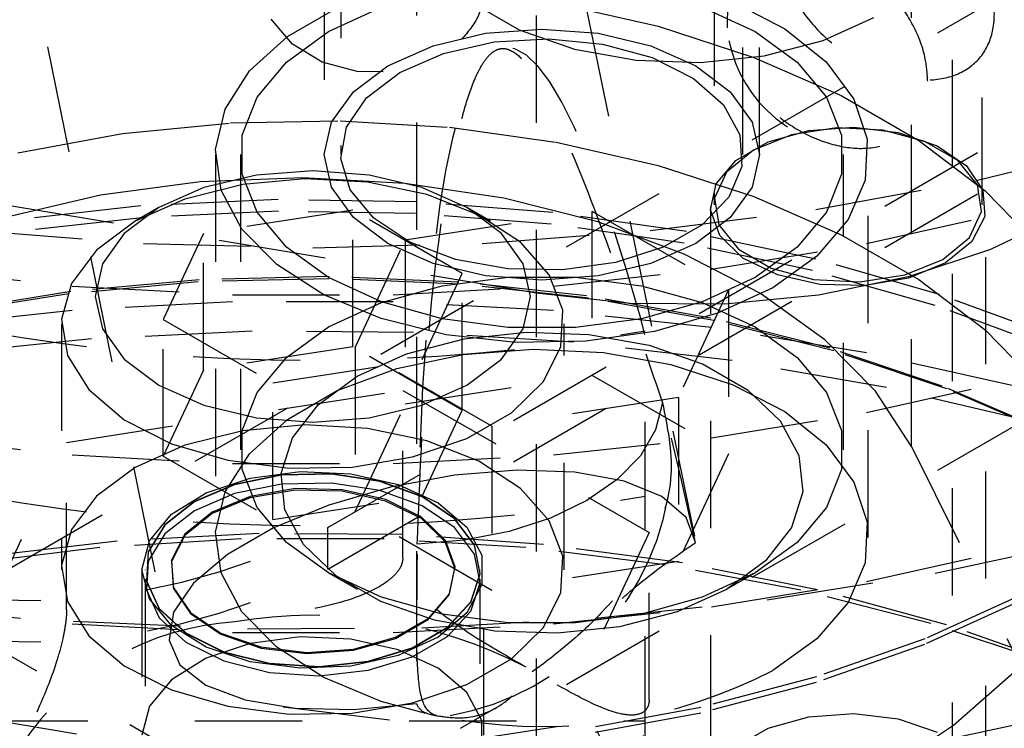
# Model space of a CAD drawing. Header units: inches. Extents: x 1907 to 2452, y -210 to -54.
# Tile 191 of 256: x 1986.911 to 1987.829, y -188.739 to -188.078. Entities that reach past the tile are written whole.
import ezdxf

# ---------------------------------------------------------------- set-up
doc = ezdxf.new("R2010")
doc.units = ezdxf.units.IN
doc.header["$LTSCALE"] = 0.5
doc.header["$MEASUREMENT"] = 0
doc.linetypes.add('HIDDEN', pattern=[0.225, 0.15, -0.075])
doc.layers.add('SID-M-H', color=4, linetype='HIDDEN')

msp = doc.modelspace()

# ---------------------------------------------------------------- linework, layer by layer
at = {"layer": 'SID-M-H'}
for p, q in [((1987.55848, -185.83957), (1987.55848, -188.25073)), ((1987.80848, -188.25073), (1987.80848, -185.83957)), ((1986.0351, -189.09003), (1989.74741, -186.94696)), ((1987.74271, -188.47626), (1987.74271, -187.14938)), ((1987.19481, -187.23426), (1987.19481, -188.2039)), ((1987.60081, -188.2039), (1987.60081, -187.23426)), ((1986.0351, -189.4983), (1989.74741, -187.35523)), ((1987.54045, -188.56003), (1987.32171, -187.49106)), ((1986.81635, -187.51551), (1987.0506, -188.66026)), ((1987.19807, -188.55204), (1988.88232, -187.57975)), ((1987.19807, -188.59062), (1988.88232, -187.61832)), ((1987.21031, -187.79531), (1987.21031, -188.2039)), ((1987.58531, -188.2039), (1987.58531, -187.79531)), ((1987.28074, -187.97396), (1987.28074, -190.01531)), ((1987.78074, -190.01531), (1987.78074, -187.97396)), ((1987.39292, -189.37416), (1987.39292, -188.04729)), ((1987.16047, -188.09377), (1987.20703, -188.06689)), ((1987.19893, -188.08909), (1987.24817, -188.06643)), ((1987.33395, -188.06296), (1987.37656, -188.08757)), ((1987.41103, -188.06249), (1987.50626, -188.08417)), ((1987.54744, -188.06643), (1987.59668, -188.08909)), ((1987.57545, -188.06113), (1987.62446, -188.08651)), ((1987.66008, -188.09747), (1987.70752, -188.07601)), ((1987.1653, -188.10091), (1987.1452, -188.07753)), ((1987.50626, -188.08417), (1987.59549, -188.11313)), ((1987.12501, -188.1258), (1987.16047, -188.09377)), ((1987.15966, -188.11752), (1987.19893, -188.08909)), ((1987.29631, -188.10241), (1987.34527, -188.09071)), ((1987.34527, -188.09071), (1987.39781, -188.08671)), ((1987.37656, -188.08757), (1987.42814, -188.10557)), ((1987.39781, -188.08671), (1987.45035, -188.09071)), ((1987.45035, -188.09071), (1987.49931, -188.10241)), ((1987.59668, -188.08909), (1987.63595, -188.11752)), ((1987.62446, -188.08651), (1987.66287, -188.11739)), ((1987.19301, -188.11757), (1987.1653, -188.10091)), ((1987.25426, -188.12104), (1987.29631, -188.10241)), ((1987.30591, -188.10955), (1987.35341, -188.09874)), ((1987.35341, -188.09874), (1987.40421, -188.09572)), ((1987.40421, -188.09572), (1987.45453, -188.10073)), ((1987.45453, -188.10073), (1987.50064, -188.11339)), ((1987.49931, -188.10241), (1987.54135, -188.12104)), ((1987.60512, -188.11175), (1987.66008, -188.09747)), ((1987.26522, -188.12736), (1987.30591, -188.10955)), ((1987.42814, -188.10557), (1987.48568, -188.11592)), ((1987.54584, -188.11802), (1987.60512, -188.11175)), ((1987.13234, -188.15028), (1987.15966, -188.11752)), ((1987.22561, -188.12643), (1987.19301, -188.11757)), ((1987.222, -188.14531), (1987.25426, -188.12104)), ((1987.48568, -188.11592), (1987.54584, -188.11802)), ((1987.50064, -188.11339), (1987.53913, -188.13276)), ((1987.54135, -188.12104), (1987.57361, -188.14531)), ((1987.59549, -188.11313), (1987.67705, -188.14884)), ((1987.63595, -188.11752), (1987.66327, -188.15028)), ((1987.66287, -188.11739), (1987.68889, -188.1523)), ((1987.10231, -188.16148), (1987.12501, -188.1258)), ((1987.2497, -188.12658), (1987.22561, -188.12643)), ((1987.23437, -188.15085), (1987.26522, -188.12736)), ((1987.53913, -188.13276), (1987.56713, -188.15741)), ((1987.20172, -188.17357), (1987.222, -188.14531)), ((1987.57361, -188.14531), (1987.59389, -188.17357)), ((1987.67705, -188.14884), (1987.74943, -188.19062)), ((1987.11832, -188.18572), (1987.13234, -188.15028)), ((1987.21564, -188.17827), (1987.23437, -188.15085)), ((1987.56713, -188.15741), (1987.58258, -188.18551)), ((1987.66327, -188.15028), (1987.67729, -188.18572)), ((1987.68889, -188.1523), (1987.7013, -188.18964)), ((1987.09342, -188.19914), (1987.10231, -188.16148)), ((1987.00657, -188.18434), (1987.10745, -188.1743)), ((1987.10745, -188.1743), (1987.20975, -188.17229)), ((1987.19481, -188.2039), (1987.20172, -188.17357)), ((1987.20975, -188.17229), (1987.31158, -188.17833)), ((1987.59389, -188.17357), (1987.60081, -188.2039)), ((1987.39292, -188.33307), (1986.45598, -188.17798)), ((1986.90901, -188.20222), (1987.00657, -188.18434)), ((1987.11832, -188.22208), (1987.11832, -188.18572)), ((1987.21042, -188.2076), (1987.21564, -188.17827)), ((1987.31158, -188.17833), (1987.41103, -188.19232)), ((1987.58258, -188.18551), (1987.58432, -188.21497)), ((1987.63065, -188.18533), (1987.59509, -188.1997)), ((1987.60881, -188.19207), (1987.64681, -188.18135)), ((1987.67258, -188.17884), (1987.63065, -188.18533)), ((1987.64681, -188.18135), (1987.68879, -188.17833)), ((1987.71583, -188.18103), (1987.67258, -188.17884)), ((1987.67729, -188.18572), (1987.67729, -188.22208)), ((1987.68879, -188.17833), (1987.73019, -188.18334)), ((1987.75517, -188.19162), (1987.71583, -188.18103)), ((1987.73019, -188.18334), (1987.76653, -188.19584)), ((1987.41103, -188.19232), (1987.50626, -188.214)), ((1987.5789, -188.20934), (1987.60881, -188.19207)), ((1987.7013, -188.18964), (1987.69952, -188.22763)), ((1987.74943, -188.19062), (1987.81128, -188.23771)), ((1987.78587, -188.20934), (1987.75517, -188.19162)), ((1987.80406, -188.22767), (1987.95014, -188.19273)), ((1987.09331, -188.2039), (1987.09331, -188.56114)), ((1987.09876, -188.23703), (1987.09342, -188.19914)), ((1987.11656, -188.2039), (1987.11656, -188.47948)), ((1987.20172, -188.23423), (1987.19481, -188.2039)), ((1987.59509, -188.1997), (1987.57019, -188.22023)), ((1987.60081, -188.2039), (1987.59389, -188.23423)), ((1987.67906, -188.47948), (1987.67906, -188.2039)), ((1987.70231, -188.56114), (1987.70231, -188.2039)), ((1987.76653, -188.19584), (1987.79387, -188.21447)), ((1987.21909, -188.23665), (1987.21042, -188.2076)), ((1987.50626, -188.214), (1987.59549, -188.24296)), ((1987.56032, -188.23128), (1987.5789, -188.20934)), ((1987.80422, -188.23205), (1987.78587, -188.20934)), ((1987.13158, -188.22302), (1987.08259, -188.23474)), ((1987.13234, -188.25753), (1987.11832, -188.22208)), ((1987.18415, -188.21903), (1987.13158, -188.22302)), ((1987.23672, -188.22302), (1987.18415, -188.21903)), ((1987.28571, -188.23474), (1987.23672, -188.22302)), ((1987.57019, -188.22023), (1987.55895, -188.24444)), ((1987.58432, -188.21497), (1987.57223, -188.24361)), ((1987.67729, -188.22208), (1987.66327, -188.25753)), ((1987.79387, -188.21447), (1987.80924, -188.23722)), ((1987.07919, -188.22933), (1986.98597, -188.24171)), ((1987.11876, -188.23188), (1987.06484, -188.24535)), ((1987.17463, -188.22566), (1987.07919, -188.22933)), ((1987.17679, -188.22657), (1987.11876, -188.23188)), ((1987.26986, -188.23081), (1987.17463, -188.22566)), ((1987.23528, -188.22976), (1987.17679, -188.22657)), ((1987.29055, -188.24125), (1987.23528, -188.22976)), ((1987.36247, -188.24463), (1987.26986, -188.23081)), ((1987.55509, -188.25551), (1987.56032, -188.23128)), ((1987.65326, -188.25511), (1987.80406, -188.22767)), ((1987.69952, -188.22763), (1987.68363, -188.26452)), ((1987.808, -188.25702), (1987.80422, -188.23205)), ((1987.08259, -188.23474), (1987.04052, -188.25337)), ((1987.11809, -188.27336), (1987.09876, -188.23703)), ((1987.222, -188.2625), (1987.20172, -188.23423)), ((1987.24102, -188.26327), (1987.21909, -188.23665)), ((1987.32778, -188.25337), (1987.28571, -188.23474)), ((1987.33914, -188.26031), (1987.29055, -188.24125)), ((1987.59389, -188.23423), (1987.57361, -188.2625)), ((1987.80924, -188.23722), (1987.81099, -188.26162)), ((1987.81128, -188.23771), (1987.86145, -188.28922)), ((1986.98597, -188.24171), (1986.89736, -188.2625)), ((1987.06484, -188.24535), (1987.01842, -188.26613)), ((1987.15199, -188.24582), (1987.02384, -188.25185)), ((1987.28052, -188.24783), (1987.15199, -188.24582)), ((1987.40793, -188.25785), (1987.28052, -188.24783)), ((1987.45009, -188.26679), (1987.36247, -188.24463)), ((1987.57223, -188.24361), (1987.54721, -188.2693)), ((1987.55895, -188.24444), (1987.56274, -188.26941)), ((1987.59549, -188.24296), (1987.67705, -188.27867)), ((1987.02384, -188.25185), (1986.89756, -188.26584)), ((1987.04052, -188.25337), (1987.00824, -188.27766)), ((1987.04049, -188.25339), (1987.01839, -188.26615)), ((1987.1522, -188.2568), (1987.0249, -188.26278)), ((1987.22151, -188.2558), (1987.08209, -188.27737)), ((1987.15966, -188.29028), (1987.13234, -188.25753)), ((1987.27989, -188.25879), (1987.1522, -188.2568)), ((1987.32357, -188.31472), (1987.22151, -188.2558)), ((1987.22151, -188.38339), (1987.22151, -188.2558)), ((1987.27043, -188.28347), (1987.44443, -188.25656)), ((1987.40644, -188.26875), (1987.27989, -188.25879)), ((1987.36006, -188.27766), (1987.32778, -188.25337)), ((1987.3499, -188.26615), (1987.3278, -188.25339)), ((1987.53271, -188.27577), (1987.40793, -188.25785)), ((1987.44443, -188.25656), (1987.44443, -188.40966)), ((1987.44443, -188.25656), (1987.5718, -188.33009)), ((1987.49889, -188.27487), (1987.65326, -188.25511)), ((1987.55498, -188.25245), (1987.55498, -188.79953)), ((1987.56377, -188.27941), (1987.55509, -188.25551)), ((1987.66327, -188.25753), (1987.63595, -188.29028)), ((1987.70056, -188.287), (1987.84052, -188.2557)), ((1987.79677, -188.28123), (1987.808, -188.25702)), ((1987.81198, -188.79953), (1987.81198, -188.25245)), ((1987.8843, -188.25971), (1987.81634, -188.29254)), ((1987.0249, -188.26278), (1986.89946, -188.27668)), ((1987.01842, -188.26613), (1986.98241, -188.29293)), ((1987.25426, -188.28677), (1987.222, -188.2625)), ((1987.27458, -188.28548), (1987.24102, -188.26327)), ((1987.378, -188.28575), (1987.33914, -188.26031)), ((1987.5304, -188.28654), (1987.40644, -188.26875)), ((1987.53048, -188.29671), (1987.45009, -188.26679)), ((1987.57361, -188.2625), (1987.54135, -188.28677)), ((1987.68363, -188.26452), (1987.65437, -188.29857)), ((1987.81099, -188.26162), (1987.79892, -188.28503)), ((1986.86941, -188.27487), (1987.02618, -188.28679)), ((1987.00824, -188.27766), (1986.98794, -188.30594)), ((1987.08209, -188.27737), (1987.04473, -188.35785)), ((1987.08209, -188.40495), (1987.08209, -188.27737)), ((1987.15049, -188.30645), (1987.11809, -188.27336)), ((1987.34212, -188.28679), (1987.49889, -188.27487)), ((1987.38035, -188.30594), (1987.36006, -188.27766)), ((1987.54721, -188.2693), (1987.5111, -188.29015)), ((1987.6534, -188.30137), (1987.53271, -188.27577)), ((1987.56274, -188.26941), (1987.58108, -188.29212)), ((1987.02618, -188.28679), (1987.18415, -188.29077)), ((1987.18415, -188.29077), (1987.34212, -188.28679)), ((1987.22381, -188.38392), (1987.27043, -188.28347)), ((1987.29631, -188.30539), (1987.25426, -188.28677)), ((1987.27043, -188.28347), (1987.27043, -188.43657)), ((1987.31728, -188.30165), (1987.27458, -188.28548)), ((1987.40467, -188.31597), (1987.378, -188.28575)), ((1987.54135, -188.28677), (1987.49931, -188.30539)), ((1987.65029, -188.31197), (1987.5304, -188.28654)), ((1987.55619, -188.31071), (1987.70056, -188.287)), ((1987.58542, -188.30039), (1987.56377, -188.27941)), ((1987.67705, -188.27867), (1987.74943, -188.32045)), ((1987.77187, -188.30176), (1987.79677, -188.28123)), ((1987.79892, -188.28503), (1987.77434, -188.3049)), ((1986.98241, -188.29293), (1986.95908, -188.32406)), ((1987.19893, -188.31871), (1987.15966, -188.29028)), ((1987.5111, -188.29015), (1987.46659, -188.3046)), ((1987.60161, -188.33363), (1987.53048, -188.29671)), ((1987.58108, -188.29212), (1987.61178, -188.30984)), ((1987.63595, -188.29028), (1987.59668, -188.31871)), ((1987.81634, -188.29254), (1987.73941, -188.31792)), ((1987.34527, -188.3171), (1987.29631, -188.30539)), ((1987.36595, -188.31057), (1987.31728, -188.30165)), ((1987.46659, -188.3046), (1987.41698, -188.31158)), ((1987.49931, -188.30539), (1987.45035, -188.3171)), ((1987.6177, -188.31617), (1987.58542, -188.30039)), ((1987.65437, -188.29857), (1987.61312, -188.3282)), ((1987.76859, -188.33435), (1987.6534, -188.30137)), ((1987.7363, -188.31613), (1987.77187, -188.30176)), ((1987.77434, -188.3049), (1987.73991, -188.31909)), ((1986.8121, -188.31071), (1986.95964, -188.32663)), ((1986.98794, -188.30594), (1986.98102, -188.33629)), ((1987.19446, -188.33475), (1987.15049, -188.30645)), ((1987.28621, -188.39521), (1987.32357, -188.31472)), ((1987.32357, -188.44231), (1987.32357, -188.31472)), ((1987.41698, -188.31158), (1987.36595, -188.31057)), ((1987.38727, -188.33629), (1987.38035, -188.30594)), ((1987.40865, -188.32663), (1987.55619, -188.31071)), ((1987.61178, -188.30984), (1987.65112, -188.32043)), ((1987.76471, -188.34473), (1987.65029, -188.31197)), ((1986.95908, -188.32406), (1986.94989, -188.35756)), ((1987.07733, -188.3227), (1986.95662, -188.33374)), ((1987.07812, -188.3208), (1986.9583, -188.33175)), ((1987.19943, -188.31968), (1987.07733, -188.3227)), ((1987.19932, -188.3178), (1987.07812, -188.3208)), ((1987.24817, -188.34138), (1987.19893, -188.31871)), ((1987.32032, -188.32279), (1987.19932, -188.3178)), ((1987.32133, -188.32471), (1987.19943, -188.31968)), ((1987.30491, -188.32623), (1987.36632, -188.31814)), ((1987.43955, -188.33572), (1987.32032, -188.32279)), ((1987.39781, -188.32109), (1987.34527, -188.3171)), ((1987.36632, -188.31814), (1987.4293, -188.31814)), ((1987.45035, -188.3171), (1987.39781, -188.32109)), ((1987.41748, -188.34907), (1987.40467, -188.31597)), ((1987.4293, -188.31814), (1987.4907, -188.32623)), ((1987.59668, -188.31871), (1987.54744, -188.34138)), ((1987.65711, -188.32505), (1987.6177, -188.31617)), ((1987.65112, -188.32043), (1987.69437, -188.32262)), ((1987.73941, -188.31792), (1987.65593, -188.33506)), ((1987.69437, -188.32262), (1987.7363, -188.31613)), ((1987.73991, -188.31909), (1987.69937, -188.32606)), ((1987.74943, -188.32045), (1987.81128, -188.36754)), ((1986.9583, -188.33175), (1986.84142, -188.35052)), ((1986.95964, -188.32663), (1987.1091, -188.33463)), ((1987.24817, -188.34201), (1987.30491, -188.32623)), ((1987.2592, -188.33463), (1987.40865, -188.32663)), ((1987.44145, -188.33774), (1987.32133, -188.32471)), ((1987.47992, -188.34276), (1987.39292, -188.33307)), ((1987.4907, -188.32623), (1987.54744, -188.34201)), ((1987.5718, -188.33009), (1987.52518, -188.43053)), ((1987.61312, -188.3282), (1987.5618, -188.35201)), ((1987.5718, -188.33009), (1987.5718, -188.48319)), ((1987.69937, -188.32606), (1987.65711, -188.32505)), ((1986.95662, -188.33374), (1986.83888, -188.35265)), ((1987.1091, -188.34135), (1986.95964, -188.34934)), ((1986.98102, -188.33629), (1986.98794, -188.36664)), ((1987.1091, -188.33463), (1987.2592, -188.33463)), ((1987.2592, -188.34135), (1987.1091, -188.34135)), ((1987.24794, -188.35692), (1987.19446, -188.33475)), ((1987.19893, -188.36468), (1987.24817, -188.34201)), ((1987.30491, -188.35715), (1987.24817, -188.34138)), ((1987.40865, -188.34934), (1987.2592, -188.34135)), ((1987.38035, -188.36664), (1987.38727, -188.33629)), ((1987.55545, -188.35641), (1987.43955, -188.33572)), ((1987.55821, -188.35858), (1987.44145, -188.33774)), ((1987.54744, -188.34138), (1987.4907, -188.35715)), ((1987.54744, -188.34201), (1987.59668, -188.36468)), ((1987.65593, -188.33506), (1987.56852, -188.34343)), ((1987.66165, -188.37661), (1987.60161, -188.33363)), ((1987.87693, -188.37432), (1987.76859, -188.33435)), ((1986.95964, -188.34934), (1986.8121, -188.36526)), ((1987.55619, -188.36526), (1987.40865, -188.34934)), ((1987.41564, -188.38297), (1987.41748, -188.34907)), ((1987.56852, -188.34343), (1987.47992, -188.34276)), ((1987.87234, -188.38444), (1987.76471, -188.34473)), ((1986.94989, -188.35756), (1986.95542, -188.39132)), ((1987.04473, -188.35785), (1987.14679, -188.41677)), ((1987.04473, -188.48544), (1987.04473, -188.35785)), ((1987.30843, -188.37194), (1987.24794, -188.35692)), ((1987.36632, -188.36524), (1987.30491, -188.35715)), ((1987.4907, -188.35715), (1987.4293, -188.36524)), ((1987.5618, -188.35201), (1987.50281, -188.3689)), ((1987.66651, -188.38459), (1987.55545, -188.35641)), ((1987.67009, -188.38697), (1987.55821, -188.35858)), ((1986.94977, -188.36181), (1986.94977, -188.59146)), ((1987.12772, -188.36879), (1986.97776, -188.37591)), ((1986.98794, -188.36664), (1987.00824, -188.39492)), ((1987.27817, -188.36981), (1987.12772, -188.36879)), ((1987.15966, -188.3931), (1987.19893, -188.36468)), ((1987.42779, -188.37896), (1987.27817, -188.36981)), ((1987.32529, -188.37576), (1987.38309, -188.36965)), ((1987.36006, -188.39492), (1987.38035, -188.36664)), ((1987.4293, -188.36524), (1987.36632, -188.36524)), ((1987.38309, -188.36965), (1987.44174, -188.3717)), ((1987.41852, -188.59146), (1987.41852, -188.36181)), ((1987.50281, -188.3689), (1987.43891, -188.37808)), ((1987.49415, -189.15334), (1987.49415, -188.36821)), ((1987.70056, -188.38897), (1987.55619, -188.36526)), ((1987.59668, -188.36468), (1987.63595, -188.3931)), ((1987.81128, -188.36754), (1987.86145, -188.41905)), ((1986.97776, -188.37591), (1986.82962, -188.39111)), ((1987.2717, -188.38968), (1987.32529, -188.37576)), ((1987.37309, -188.37911), (1987.30843, -188.37194)), ((1987.43891, -188.37808), (1987.37309, -188.37911)), ((1987.57527, -188.39615), (1987.42779, -188.37896)), ((1987.44174, -188.3717), (1987.49784, -188.38179)), ((1987.70909, -188.42456), (1987.66165, -188.37661)), ((1987.22151, -188.38339), (1987.08209, -188.40495)), ((1987.32357, -188.44231), (1987.22151, -188.38339)), ((1987.35118, -188.45745), (1987.22381, -188.38392)), ((1987.22381, -188.38392), (1987.22381, -188.53702)), ((1987.32432, -188.39055), (1987.38956, -188.38542)), ((1987.38956, -188.38542), (1987.45519, -188.3885)), ((1987.39925, -188.41554), (1987.41564, -188.38297)), ((1987.45519, -188.3885), (1987.51813, -188.39966)), ((1987.49784, -188.38179), (1987.54813, -188.39934)), ((1987.77128, -188.41989), (1987.66651, -188.38459)), ((1987.77564, -188.42253), (1987.67009, -188.38697)), ((1986.95542, -188.39132), (1986.97532, -188.42323)), ((1987.00824, -188.39492), (1987.04052, -188.4192)), ((1987.13234, -188.42586), (1987.15966, -188.3931)), ((1987.14679, -188.41677), (1987.28621, -188.39521)), ((1987.22545, -188.4106), (1987.2717, -188.38968)), ((1987.26251, -188.40366), (1987.32432, -188.39055)), ((1987.32778, -188.4192), (1987.36006, -188.39492)), ((1987.71932, -188.42125), (1987.57527, -188.39615)), ((1987.63595, -188.3931), (1987.66327, -188.42586)), ((1987.84052, -188.42028), (1987.70056, -188.38897)), ((1987.08209, -188.40495), (1987.04473, -188.48544)), ((1987.20703, -188.42413), (1987.26251, -188.40366)), ((1987.51813, -188.39966), (1987.57545, -188.41837)), ((1987.54813, -188.39934), (1987.58968, -188.42332)), ((1987.18921, -188.43731), (1987.22545, -188.4106)), ((1987.27043, -188.43657), (1987.44443, -188.40966)), ((1987.36934, -188.44473), (1987.39925, -188.41554)), ((1987.44443, -188.40966), (1987.5718, -188.48319)), ((1987.70056, -188.44459), (1987.84052, -188.41329)), ((1986.95451, -188.47243), (1987.2682, -188.42391)), ((1986.97532, -188.42323), (1987.00834, -188.45128)), ((1987.04052, -188.4192), (1987.08259, -188.43784)), ((1987.14679, -188.54436), (1987.14679, -188.41677)), ((1987.16047, -188.45101), (1987.20703, -188.42413)), ((1987.2682, -188.42391), (1987.49784, -188.55648)), ((1987.2682, -188.58027), (1987.2682, -188.42391)), ((1987.28571, -188.43784), (1987.32778, -188.4192)), ((1987.57545, -188.41837), (1987.62446, -188.44375)), ((1987.58968, -188.42332), (1987.62008, -188.45235)), ((1987.74271, -188.47626), (1987.70909, -188.42456)), ((1987.85866, -188.45401), (1987.71932, -188.42125)), ((1987.8684, -188.46186), (1987.77128, -188.41989)), ((1987.87347, -188.46481), (1987.77564, -188.42253)), ((1987.11832, -188.46131), (1987.13234, -188.42586)), ((1987.52518, -188.43053), (1987.35118, -188.45745)), ((1987.52518, -188.43053), (1987.52518, -188.58364)), ((1987.66327, -188.42586), (1987.67729, -188.46131)), ((1987.08259, -188.43784), (1987.13158, -188.44955)), ((1987.16509, -188.46824), (1987.18921, -188.43731)), ((1987.22381, -188.53702), (1987.27043, -188.43657)), ((1987.23672, -188.44955), (1987.28571, -188.43784)), ((1987.28621, -188.52279), (1987.32357, -188.44231)), ((1987.51027, -188.43542), (1987.50395, -188.46069)), ((1987.00834, -188.45128), (1987.05241, -188.47371)), ((1987.12501, -188.48304), (1987.16047, -188.45101)), ((1987.13158, -188.44955), (1987.18415, -188.45355)), ((1987.18415, -188.45355), (1987.23672, -188.44955)), ((1987.3278, -188.46871), (1987.36934, -188.44473)), ((1987.55619, -188.4683), (1987.70056, -188.44459)), ((1987.62008, -188.45235), (1987.63756, -188.48474)), ((1987.62446, -188.44375), (1987.66287, -188.47462)), ((1987.11876, -188.46153), (1987.06484, -188.475)), ((1987.11832, -188.49766), (1987.11832, -188.46131)), ((1987.17679, -188.45622), (1987.11876, -188.46153)), ((1987.23528, -188.45941), (1987.17679, -188.45622)), ((1987.29055, -188.4709), (1987.23528, -188.45941)), ((1987.35118, -188.45745), (1987.35118, -188.61055)), ((1987.50395, -188.46069), (1987.48975, -188.48488)), ((1987.67729, -188.46131), (1987.67729, -188.49766)), ((1986.8121, -188.4683), (1986.95964, -188.48422)), ((1987.1545, -188.50161), (1987.16509, -188.46824)), ((1987.27723, -188.48598), (1987.3278, -188.46871)), ((1987.33914, -188.48997), (1987.29055, -188.4709)), ((1987.40865, -188.48422), (1987.55619, -188.4683)), ((1986.87045, -188.65352), (1986.95451, -188.47243)), ((1986.95451, -188.62879), (1986.95451, -188.47243)), ((1987.06484, -188.475), (1987.01842, -188.49578)), ((1987.05241, -188.47371), (1987.10476, -188.48911)), ((1987.66287, -188.47462), (1987.68889, -188.50954)), ((1987.74271, -188.47626), (1988.01137, -189.01714)), ((1986.95964, -188.48422), (1987.1091, -188.49222)), ((1987.04473, -188.48544), (1987.14679, -188.54436)), ((1987.10231, -188.51871), (1987.12501, -188.48304)), ((1987.10476, -188.48911), (1987.16209, -188.49651)), ((1987.22081, -188.49544), (1987.27723, -188.48598)), ((1987.2592, -188.49222), (1987.40865, -188.48422)), ((1987.48975, -188.48488), (1987.46815, -188.50716)), ((1987.5718, -188.48319), (1987.52518, -188.58364)), ((1987.63756, -188.48474), (1987.64111, -188.5186)), ((1987.01842, -188.49578), (1986.98241, -188.52258)), ((1987.1091, -188.49222), (1987.2592, -188.49222)), ((1987.13234, -188.53311), (1987.11832, -188.49766)), ((1987.16209, -188.49651), (1987.22081, -188.49544)), ((1987.37474, -188.49847), (1987.31628, -188.5032)), ((1987.378, -188.51541), (1987.33914, -188.48997)), ((1987.42852, -188.50033), (1987.37474, -188.49847)), ((1987.67729, -188.49766), (1987.66327, -188.53311)), ((1987.0847, -188.51947), (1987.12588, -188.50574)), ((1987.1551, -188.50283), (1987.11114, -188.51171)), ((1987.1551, -188.50315), (1987.11114, -188.51203)), ((1987.12588, -188.50574), (1987.17223, -188.49964)), ((1987.15805, -188.53547), (1987.1545, -188.50161)), ((1987.20164, -188.50182), (1987.1551, -188.50283)), ((1987.20164, -188.50214), (1987.1551, -188.50315)), ((1987.17223, -188.49964), (1987.21964, -188.50169)), ((1987.24663, -188.50878), (1987.20164, -188.50182)), ((1987.24663, -188.5091), (1987.20164, -188.50214)), ((1987.21964, -188.50169), (1987.2639, -188.51172)), ((1987.31628, -188.5032), (1987.2566, -188.51425)), ((1987.47445, -188.50868), (1987.42852, -188.50033)), ((1987.46815, -188.50716), (1987.43987, -188.52679)), ((1987.11114, -188.51171), (1987.07366, -188.52768)), ((1987.11114, -188.51203), (1987.07366, -188.528)), ((1987.1551, -188.5114), (1987.11114, -188.52028)), ((1987.1677, -188.51561), (1987.12575, -188.52282)), ((1987.16773, -188.51701), (1987.12587, -188.52421)), ((1987.20164, -188.51039), (1987.1551, -188.5114)), ((1987.21143, -188.51665), (1987.1677, -188.51561)), ((1987.21138, -188.51805), (1987.16773, -188.51701)), ((1987.2566, -188.51425), (1987.19922, -188.53096)), ((1987.24663, -188.51735), (1987.20164, -188.51039)), ((1987.25221, -188.52584), (1987.21143, -188.51665)), ((1987.28607, -188.52309), (1987.24663, -188.50878)), ((1987.28607, -188.52341), (1987.24663, -188.5091)), ((1987.2639, -188.51172), (1987.30107, -188.52883)), ((1987.40467, -188.54563), (1987.378, -188.51541)), ((1987.50981, -188.52302), (1987.47445, -188.50868)), ((1987.68889, -188.50954), (1987.7013, -188.54687)), ((1986.98241, -188.52258), (1986.95908, -188.55371)), ((1987.05236, -188.53959), (1987.0847, -188.51947)), ((1987.11114, -188.52028), (1987.07366, -188.53624)), ((1987.12575, -188.52282), (1987.09013, -188.5375)), ((1987.12587, -188.52421), (1987.09032, -188.53886)), ((1987.09342, -188.55638), (1987.10231, -188.51871)), ((1987.14679, -188.54436), (1987.28621, -188.52279)), ((1987.25207, -188.52722), (1987.21138, -188.51805)), ((1987.28607, -188.53166), (1987.24663, -188.51735)), ((1987.28561, -188.54217), (1987.25221, -188.52584)), ((1987.31645, -188.54347), (1987.28607, -188.52309)), ((1987.31645, -188.54379), (1987.28607, -188.52341)), ((1987.53252, -188.5425), (1987.50981, -188.52302)), ((1987.64111, -188.5186), (1987.63052, -188.55197)), ((1987.07366, -188.52768), (1987.04601, -188.54931)), ((1987.07366, -188.528), (1987.04601, -188.54963)), ((1987.15966, -188.56587), (1987.13234, -188.53311)), ((1987.19922, -188.53096), (1987.14752, -188.55235)), ((1987.17553, -188.56786), (1987.15805, -188.53547)), ((1987.28541, -188.54352), (1987.25207, -188.52722)), ((1987.31645, -188.55204), (1987.28607, -188.53166)), ((1987.30107, -188.52883), (1987.32785, -188.55151)), ((1987.43987, -188.52679), (1987.40585, -188.54312)), ((1987.66327, -188.53311), (1987.63595, -188.56587)), ((1987.03173, -188.56432), (1987.05236, -188.53959)), ((1987.07366, -188.53624), (1987.04601, -188.55788)), ((1987.09013, -188.5375), (1987.06469, -188.55807)), ((1987.09032, -188.53886), (1987.06494, -188.55938)), ((1987.35118, -188.61055), (1987.22381, -188.53702)), ((1987.30777, -188.56518), (1987.28541, -188.54352)), ((1987.30802, -188.56388), (1987.28561, -188.54217)), ((1987.33507, -188.56811), (1987.31645, -188.54347)), ((1987.33507, -188.56843), (1987.31645, -188.54379)), ((1987.40585, -188.54312), (1987.36725, -188.55559)), ((1987.54123, -188.56598), (1987.53252, -188.5425)), ((1986.95908, -188.55371), (1986.94989, -188.58721)), ((1987.04601, -188.54931), (1987.03062, -188.57469)), ((1987.04601, -188.54963), (1987.03062, -188.57501)), ((1987.14752, -188.55235), (1987.10456, -188.57714)), ((1987.19807, -188.59062), (1987.19807, -188.55204)), ((1987.33507, -188.57668), (1987.31645, -188.55204)), ((1987.32785, -188.55151), (1987.34187, -188.57773)), ((1987.41748, -188.57872), (1987.40467, -188.54563)), ((1987.63052, -188.55197), (1987.6064, -188.5829)), ((1987.7013, -188.54687), (1987.69952, -188.58487)), ((1987.11768, -188.56262), (1986.98548, -188.57064)), ((1987.13424, -188.5574), (1987.00176, -188.56455)), ((1987.04601, -188.55788), (1987.03062, -188.58326)), ((1987.06469, -188.55807), (1987.0522, -188.58228)), ((1987.06494, -188.55938), (1987.05247, -188.58355)), ((1987.09876, -188.59426), (1987.09342, -188.55638)), ((1987.25061, -188.56262), (1987.11768, -188.56262)), ((1987.26729, -188.55843), (1987.13424, -188.5574)), ((1987.38282, -188.57064), (1987.25061, -188.56262)), ((1987.39939, -188.56761), (1987.26729, -188.55843)), ((1987.36725, -188.55559), (1987.32536, -188.56379)), ((1987.49784, -188.55648), (1987.41379, -188.73757)), ((1987.49784, -188.71284), (1987.49784, -188.55648)), ((1987.76478, -188.59435), (1987.91738, -188.56169)), ((1986.98548, -188.57064), (1986.85545, -188.58659)), ((1987.00176, -188.56455), (1986.87135, -188.57979)), ((1987.02465, -188.59146), (1987.03173, -188.56432)), ((1987.19893, -188.59429), (1987.15966, -188.56587)), ((1987.20593, -188.59689), (1987.17553, -188.56786)), ((1987.32536, -188.56379), (1987.28158, -188.56744)), ((1987.31673, -188.58986), (1987.30777, -188.56518)), ((1987.317, -188.58861), (1987.30802, -188.56388)), ((1987.34029, -188.59483), (1987.33507, -188.56811)), ((1987.34029, -188.59515), (1987.33507, -188.56843)), ((1987.51285, -188.58659), (1987.38282, -188.57064)), ((1987.52905, -188.58484), (1987.39939, -188.56761)), ((1987.63595, -188.56587), (1987.59668, -188.59429)), ((1987.70056, -188.60218), (1987.84052, -188.57088)), ((1987.03062, -188.57469), (1987.02888, -188.60156)), ((1987.03062, -188.57501), (1987.02888, -188.60188)), ((1987.10456, -188.57714), (1987.07288, -188.60389)), ((1987.34029, -188.6034), (1987.33507, -188.57668)), ((1987.34187, -188.57773), (1987.34187, -188.60518)), ((1987.41564, -188.61262), (1987.41748, -188.57872)), ((1986.94989, -188.58721), (1986.95542, -188.62097)), ((1987.03062, -188.58326), (1987.02888, -188.61013)), ((1987.0522, -188.58228), (1987.05401, -188.60753)), ((1987.05247, -188.58355), (1987.05428, -188.60875)), ((1987.31133, -188.61488), (1987.31673, -188.58986)), ((1987.31159, -188.61368), (1987.317, -188.58861)), ((1987.52518, -188.58364), (1987.35118, -188.61055)), ((1987.63928, -188.61031), (1987.51285, -188.58659)), ((1987.65481, -188.60993), (1987.52905, -188.58484)), ((1987.6064, -188.5829), (1987.57016, -188.6096)), ((1987.69952, -188.58487), (1987.68363, -188.62176)), ((1987.02465, -188.59146), (1987.02465, -188.74578)), ((1987.03173, -188.6186), (1987.02465, -188.59146)), ((1987.0279, -188.59146), (1987.0279, -188.59178)), ((1987.11809, -188.6306), (1987.09876, -188.59426)), ((1987.1989, -188.59427), (1987.22542, -188.60959)), ((1987.24817, -188.61696), (1987.19893, -188.59429)), ((1987.24748, -188.62087), (1987.20593, -188.59689)), ((1987.33163, -188.62125), (1987.34029, -188.59483)), ((1987.33163, -188.62157), (1987.34029, -188.59515)), ((1987.3404, -188.59178), (1987.3404, -188.59146)), ((1987.34365, -188.74578), (1987.34365, -188.59146)), ((1987.59668, -188.59429), (1987.54744, -188.61696)), ((1987.57019, -188.60959), (1987.59671, -188.59427)), ((1987.60788, -188.61932), (1987.76478, -188.59435)), ((1987.0279, -188.60003), (1987.0279, -189.07914)), ((1987.02888, -188.60156), (1987.04094, -188.62753)), ((1987.02888, -188.60188), (1987.04094, -188.62785)), ((1987.05401, -188.60753), (1987.06992, -188.63107)), ((1987.05428, -188.60875), (1987.07016, -188.63224)), ((1987.07288, -188.60389), (1987.05435, -188.63101)), ((1987.34187, -188.60518), (1987.32785, -188.63141)), ((1987.33163, -188.62982), (1987.34029, -188.6034)), ((1987.3404, -189.07914), (1987.3404, -188.60003)), ((1987.55619, -188.62589), (1987.70056, -188.60218)), ((1987.02888, -188.61013), (1987.04094, -188.6361)), ((1987.30491, -188.63273), (1987.24817, -188.61696)), ((1987.29214, -188.63754), (1987.31133, -188.61488)), ((1987.29236, -188.63638), (1987.31159, -188.61368)), ((1987.39925, -188.64519), (1987.41564, -188.61262)), ((1987.54744, -188.61696), (1987.4907, -188.63273)), ((1987.57016, -188.6096), (1987.52391, -188.63052)), ((1987.76072, -188.64152), (1987.63928, -188.61031)), ((1987.77523, -188.6426), (1987.65481, -188.60993)), ((1987.84812, -188.61334), (1987.75502, -188.65564)), ((1986.80018, -188.62433), (1986.96082, -188.63943)), ((1986.8121, -188.62589), (1986.95964, -188.64182)), ((1986.95542, -188.62097), (1986.97532, -188.65288)), ((1987.05236, -188.64333), (1987.03173, -188.6186)), ((1987.29777, -188.63842), (1987.24748, -188.62087)), ((1987.30987, -188.64502), (1987.33163, -188.62125)), ((1987.30987, -188.64534), (1987.33163, -188.62157)), ((1987.40865, -188.64182), (1987.55619, -188.62589)), ((1987.44784, -188.6364), (1987.60788, -188.61932)), ((1987.68363, -188.62176), (1987.65437, -188.65581)), ((1987.84773, -188.61866), (1987.75468, -188.66094)), ((1987.04094, -188.62753), (1987.06572, -188.65029)), ((1987.04094, -188.62785), (1987.06572, -188.65062)), ((1987.04094, -188.6361), (1987.06572, -188.65886)), ((1987.05435, -188.63101), (1987.05006, -188.65689)), ((1987.06992, -188.63107), (1987.09821, -188.65035)), ((1987.07016, -188.63224), (1987.09839, -188.65148)), ((1987.15049, -188.66369), (1987.11809, -188.6306)), ((1987.26141, -188.65425), (1987.29236, -188.63638)), ((1987.28585, -188.64549), (1987.44784, -188.6364)), ((1987.32785, -188.63141), (1987.30107, -188.65409)), ((1987.36632, -188.64083), (1987.30491, -188.63273)), ((1987.30987, -188.65359), (1987.33163, -188.62982)), ((1987.4907, -188.63273), (1987.4293, -188.64083)), ((1987.52391, -188.63052), (1987.47032, -188.64445)), ((1986.95964, -188.64182), (1987.1091, -188.64981)), ((1986.96082, -188.63943), (1987.12311, -188.6465)), ((1987.0847, -188.66345), (1987.05236, -188.64333)), ((1987.12311, -188.6465), (1987.28585, -188.64549)), ((1987.2592, -188.64981), (1987.40865, -188.64182)), ((1987.26126, -188.65537), (1987.29214, -188.63754)), ((1987.27693, -188.66403), (1987.30987, -188.64502)), ((1987.27693, -188.66435), (1987.30987, -188.64534)), ((1987.35387, -188.64851), (1987.29777, -188.63842)), ((1987.4293, -188.64083), (1987.36632, -188.64083)), ((1987.36934, -188.67438), (1987.39925, -188.64519)), ((1987.47032, -188.64445), (1987.41252, -188.65056)), ((1987.87584, -188.67989), (1987.76072, -188.64152)), ((1987.88895, -188.68247), (1987.77523, -188.6426)), ((1987.10009, -188.78609), (1986.87045, -188.65352)), ((1986.97532, -188.65288), (1987.00834, -188.68093)), ((1987.06572, -188.65029), (1987.10102, -188.66783)), ((1987.06572, -188.65062), (1987.10102, -188.66815)), ((1987.09821, -188.65035), (1987.13581, -188.66329)), ((1987.09839, -188.65148), (1987.13591, -188.66439)), ((1987.1091, -188.64981), (1987.2592, -188.64981)), ((1987.17223, -188.65396), (1987.12588, -188.66007)), ((1987.21964, -188.65601), (1987.17223, -188.65396)), ((1987.22209, -188.66535), (1987.26141, -188.65425)), ((1987.30107, -188.65409), (1987.2639, -188.6712)), ((1987.27693, -188.6726), (1987.30987, -188.65359)), ((1987.41252, -188.65056), (1987.35387, -188.64851)), ((1987.05006, -188.65689), (1987.06026, -188.68002)), ((1987.06572, -188.65886), (1987.10102, -188.6764)), ((1987.12588, -188.66007), (1987.0847, -188.67379)), ((1987.12588, -188.67717), (1987.0847, -188.66345)), ((1987.13581, -188.66329), (1987.17865, -188.66847)), ((1987.19446, -188.69198), (1987.15049, -188.66369)), ((1987.2639, -188.66604), (1987.21964, -188.65601)), ((1987.22201, -188.66645), (1987.26126, -188.65537)), ((1987.23575, -188.6766), (1987.27693, -188.66403)), ((1987.65437, -188.65581), (1987.61312, -188.68544)), ((1987.75468, -188.66094), (1987.65363, -188.69657)), ((1987.75502, -188.65564), (1987.65391, -188.69129)), ((1987.10102, -188.66783), (1987.14371, -188.67858)), ((1987.10102, -188.66815), (1987.14371, -188.67891)), ((1987.13591, -188.66439), (1987.17866, -188.66956)), ((1987.17865, -188.66847), (1987.22209, -188.66535)), ((1987.17866, -188.66956), (1987.22201, -188.66645)), ((1987.2639, -188.6712), (1987.21964, -188.68123)), ((1987.23575, -188.67692), (1987.27693, -188.66435)), ((1987.23575, -188.68517), (1987.27693, -188.6726)), ((1987.30107, -188.68315), (1987.2639, -188.66604)), ((1987.00834, -188.68093), (1987.05241, -188.70336)), ((1987.0847, -188.67379), (1987.05236, -188.69391)), ((1987.06026, -188.68002), (1987.08436, -188.69902)), ((1987.10102, -188.6764), (1987.14371, -188.68715)), ((1987.17223, -188.68328), (1987.12588, -188.67717)), ((1987.14371, -188.67858), (1987.18999, -188.6816)), ((1987.14371, -188.67891), (1987.18999, -188.68192)), ((1987.21964, -188.68123), (1987.17223, -188.68328)), ((1987.18999, -188.6816), (1987.23575, -188.6766)), ((1987.18999, -188.68192), (1987.23575, -188.67692)), ((1987.3278, -188.69837), (1987.36934, -188.67438)), ((1987.14371, -188.68715), (1987.18999, -188.69016)), ((1987.18999, -188.69016), (1987.23575, -188.68517)), ((1987.32785, -188.70583), (1987.30107, -188.68315)), ((1987.65391, -188.69129), (1987.5462, -188.71979)), ((1987.83789, -188.68737), (1987.78175, -188.73678)), ((1987.05236, -188.69391), (1987.03173, -188.71864)), ((1987.08436, -188.69902), (1987.12092, -188.71277)), ((1987.24794, -188.71416), (1987.19446, -188.69198)), ((1987.27723, -188.71563), (1987.3278, -188.69837)), ((1987.65363, -188.69657), (1987.54599, -188.72505)), ((1987.05241, -188.70336), (1987.10476, -188.71876)), ((1987.34187, -188.73206), (1987.32785, -188.70583)), ((1987.03173, -188.71864), (1987.02465, -188.74578)), ((1987.10476, -188.71876), (1987.16209, -188.72616)), ((1987.12092, -188.71277), (1987.1678, -188.72046)), ((1987.22081, -188.72509), (1987.27723, -188.71563)), ((1987.22221, -188.72163), (1987.28096, -188.71623)), ((1987.28955, -188.72544), (1987.24794, -188.71416)), ((1986.96369, -188.74475), (1986.84988, -188.72575)), ((1987.15642, -188.71928), (1987.32194, -188.73924)), ((1987.16209, -188.72616), (1987.22081, -188.72509)), ((1987.1678, -188.72046), (1987.22221, -188.72163)), ((1987.32194, -188.73924), (1987.35428, -188.72056)), ((1987.54599, -188.72505), (1987.43326, -188.74598)), ((1987.5462, -188.71979), (1987.43341, -188.74073)), ((1987.64681, -188.72843), (1987.68879, -188.72541)), ((1987.68879, -188.72541), (1987.73019, -188.73042)), ((1987.76478, -188.75194), (1987.91738, -188.71928)), ((1986.87415, -188.73232), (1987.49415, -188.73232)), ((1987.34187, -188.75951), (1987.34187, -188.73206)), ((1987.60881, -188.73916), (1987.64681, -188.72843)), ((1987.78175, -188.73678), (1987.71448, -188.78132)), ((1987.73019, -188.73042), (1987.76653, -188.74292)), ((1987.41379, -188.73757), (1987.10009, -188.78609)), ((1987.41379, -188.89393), (1987.41379, -188.73757)), ((1987.5789, -188.75642), (1987.60881, -188.73916))]:
    msp.add_line(p, q, dxfattribs=at)
for centre, radius, start, end in [((1987.69489, -188.07308), 0.125, 191.1655, 270.32701), ((1987.18415, -186.64199), 1.75384, 259.8192, 280.1808), ((1987.26911, -188.48105), 0.25, 279.92098, 354.90898), ((1987.18415, -186.79631), 1.75384, 259.8192, 280.1808), ((1986.91968, -188.01476), 0.60513, 242.60967, 297.39033), ((1986.91968, -188.05333), 0.60513, 242.60967, 297.39033), ((1987.18463, -189.06553), 0.43173, 62.64283, 99.7711), ((1987.12673, -188.89635), 0.25675, 93.4335, 146.56112), ((1987.33923, -188.79771), 0.12365, 340.539, 69.25792), ((1987.39816, -188.26848), 0.46911, 260.83701, 297.27356)]:
    msp.add_arc(centre, radius, start, end, dxfattribs=at)
msp.add_ellipse((1987.53074, -189.75962), major_axis=(-0.16766, 1.65565), ratio=0.112008, start_param=5.506149, end_param=7.160883, dxfattribs=at)
for points, knots in [([(1987.62191, -188.01449), (1987.62302, -188.02451), (1987.62523, -188.04453), (1987.64234, -188.07454), (1987.6674, -188.10085), (1987.69884, -188.12125), (1987.733, -188.13342), (1987.76588, -188.1356), (1987.79342, -188.1271), (1987.81242, -188.10872), (1987.82111, -188.08274), (1987.81919, -188.05224), (1987.80708, -188.02083), (1987.78836, -187.99312), (1987.77168, -187.98013), (1987.76443, -187.97448)], [0, 0, 0, 0, 0.076554, 0.153073, 0.230348, 0.309561, 0.390514, 0.472343, 0.553864, 0.633951, 0.711998, 0.788354, 0.86421, 0.940964, 1, 1, 1, 1]), ([(1987.75777, -188.13544), (1987.75676, -188.14519), (1987.75473, -188.16469), (1987.73876, -188.18579), (1987.71499, -188.19769), (1987.6854, -188.19908), (1987.65383, -188.19063), (1987.62357, -188.17373), (1987.5976, -188.15003), (1987.57865, -188.12138), (1987.56925, -188.09028), (1987.57117, -188.06004), (1987.5846, -188.03454), (1987.60779, -188.01741), (1987.6373, -188.01101), (1987.66907, -188.01586), (1987.69947, -188.03088), (1987.72578, -188.05416), (1987.74557, -188.08323), (1987.75621, -188.1117), (1987.75732, -188.1286), (1987.75777, -188.13544)], [0, 0, 0, 0, 0.055458, 0.11094, 0.16584, 0.219208, 0.271112, 0.32234, 0.373973, 0.426856, 0.481262, 0.536827, 0.592742, 0.648038, 0.701938, 0.754261, 0.805594, 0.856981, 0.909395, 0.963315, 1, 1, 1, 1]), ([(1987.34441, -188.04539), (1987.34342, -188.05553), (1987.34158, -188.07442), (1987.32888, -188.08935), (1987.323, -188.09626)], [0, 0, 0, 0, 0.536996, 1, 1, 1, 1]), ([(1987.28158, -188.56744), (1987.28398, -188.50742), (1987.2888, -188.38705), (1987.30433, -188.25125), (1987.32376, -188.16582), (1987.33329, -188.13705), (1987.34151, -188.12025), (1987.34812, -188.11108), (1987.35479, -188.10616), (1987.36101, -188.10437), (1987.37057, -188.10625), (1987.39276, -188.12697), (1987.42391, -188.19418), (1987.46498, -188.30163), (1987.49514, -188.39074), (1987.51027, -188.43542)], [0, 0, 0, 0, 0.193643, 0.388341, 0.437178, 0.467208, 0.480344, 0.493637, 0.501238, 0.50884, 0.519965, 0.546728, 0.649073, 0.824038, 1, 1, 1, 1]), ([(1986.78509, -188.87667), (1986.80423, -188.88194), (1986.85645, -188.89631), (1986.94693, -188.9122), (1987.05435, -188.92473), (1987.16364, -188.92968), (1987.27312, -188.92741), (1987.38149, -188.91784), (1987.48735, -188.90109), (1987.58937, -188.87735), (1987.68625, -188.84688), (1987.77679, -188.80999), (1987.8598, -188.76709), (1987.93421, -188.7186), (1987.99892, -188.66505), (1988.05312, -188.60709), (1988.09527, -188.54542), (1988.12344, -188.48867), (1988.13201, -188.45205), (1988.13537, -188.4377)], [0, 0, 0, 0, 0.035659, 0.097268, 0.158835, 0.220377, 0.281913, 0.34346, 0.405033, 0.466654, 0.52834, 0.59011, 0.651974, 0.713927, 0.77593, 0.837853, 0.899505, 0.960635, 1, 1, 1, 1]), ([(1987.51027, -188.43542), (1987.51488, -188.45782), (1987.52409, -188.50264), (1987.50242, -188.57055), (1987.46164, -188.62584), (1987.41555, -188.66738), (1987.37588, -188.69627), (1987.34214, -188.71644), (1987.31616, -188.72755), (1987.29797, -188.72918), (1987.28657, -188.71908), (1987.28166, -188.6919), (1987.28078, -188.6424), (1987.2813, -188.59353), (1987.28158, -188.56744)], [0, 0, 0, 0, 0.109377, 0.218773, 0.327295, 0.399194, 0.460265, 0.52154, 0.578178, 0.637215, 0.705302, 0.787932, 0.8868, 1, 1, 1, 1]), ([(1987.47262, -188.61815), (1987.47617, -188.61502), (1987.49875, -188.59512), (1987.5218, -188.57931), (1987.54123, -188.56598)], [0, 0, 0, 0, 0.156897, 1, 1, 1, 1]), ([(1987.2682, -188.58027), (1987.26794, -188.58242), (1987.2674, -188.58672), (1987.26279, -188.59425), (1987.25264, -188.60388), (1987.22353, -188.61959), (1987.17418, -188.63056), (1987.13269, -188.63683), (1987.11136, -188.64006)], [0, 0, 0, 0, 0.043026, 0.085892, 0.15709, 0.280631, 0.630026, 1, 1, 1, 1]), ([(1987.38302, -188.68208), (1987.3625, -188.67054), (1987.33166, -188.6532), (1987.29575, -188.62618), (1987.27922, -188.60745), (1987.27179, -188.59498), (1987.26861, -188.58647), (1987.26831, -188.58185), (1987.2682, -188.58027)], [0, 0, 0, 0, 0.484463, 0.727979, 0.850181, 0.909284, 0.968993, 1, 1, 1, 1]), ([(1986.95451, -188.62879), (1986.95444, -188.63106), (1986.95429, -188.63558), (1986.95306, -188.64506), (1986.95034, -188.65898), (1986.94254, -188.68699), (1986.92932, -188.71881), (1986.9182, -188.74262), (1986.91248, -188.75486)], [0, 0, 0, 0, 0.043026, 0.085892, 0.15709, 0.280631, 0.630026, 1, 1, 1, 1]), ([(1987.49784, -188.71284), (1987.49784, -188.71293), (1987.49783, -188.71506), (1987.49704, -188.71928), (1987.49327, -188.72436), (1987.4845, -188.72778), (1987.46564, -188.72562), (1987.43756, -188.71323), (1987.40834, -188.69671), (1987.39005, -188.68614), (1987.38302, -188.68208)], [0, 0, 0, 0, 0.001904, 0.043647, 0.095348, 0.171904, 0.309324, 0.568276, 0.834138, 1, 1, 1, 1]), ([(1987.28096, -188.71623), (1987.28247, -188.71986), (1987.28469, -188.72517), (1987.30843, -188.72898), (1987.32847, -188.73044), (1987.35061, -188.72352), (1987.36336, -188.71523), (1987.3698, -188.70929), (1987.37022, -188.7089)], [0, 0, 0, 0, 0.42022, 0.615532, 0.812809, 0.902783, 0.993719, 1, 1, 1, 1]), ([(1987.45581, -188.83891), (1987.45657, -188.83728), (1987.46171, -188.8262), (1987.46984, -188.8088), (1987.48053, -188.7839), (1987.48808, -188.76318), (1987.49337, -188.74387), (1987.49593, -188.73192), (1987.49741, -188.72164), (1987.49782, -188.71588), (1987.49784, -188.71329), (1987.49784, -188.71284)], [0, 0, 0, 0, 0.0486536, 0.3315736, 0.5233476, 0.7403978, 0.8196151, 0.8993315, 0.9478821, 0.9908437, 1, 1, 1, 1])]:
    msp.add_open_spline(points, degree=3, knots=knots, dxfattribs=at)

doc.saveas('drawing.dxf')
